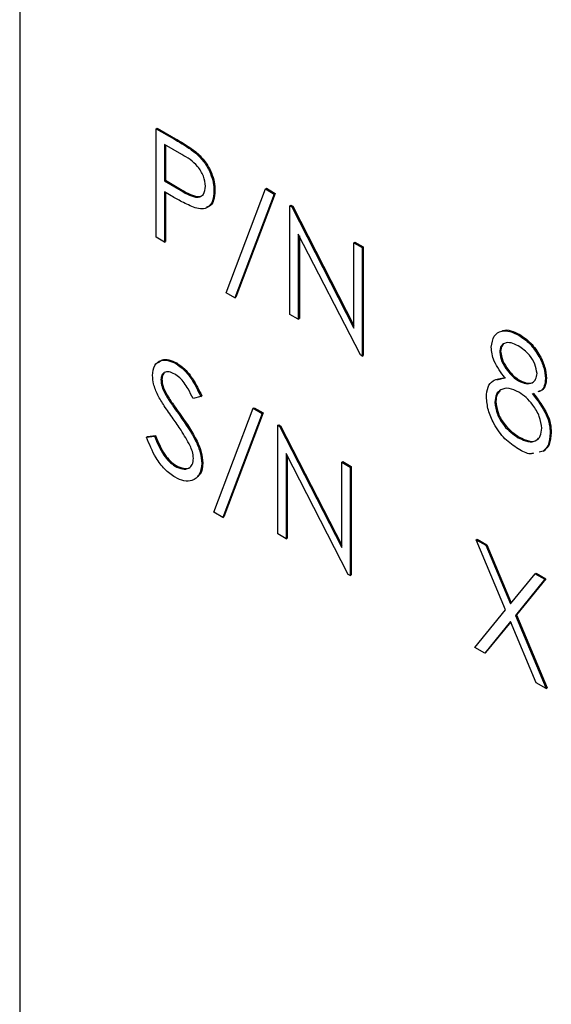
# Model space of a CAD drawing. Header units: inches. Extents: x 0.6 to 33.8, y 0 to 21.7.
# Tile 158 of 172: x 29.0958 to 29.1895, y 18.2709 to 18.4446. Entities that reach past the tile are written whole.
import ezdxf

# ---------------------------------------------------------------- set-up
doc = ezdxf.new("R2010")
doc.units = ezdxf.units.IN
doc.header["$MEASUREMENT"] = 0

msp = doc.modelspace()

# ---------------------------------------------------------------- linework, layer by layer
at = {"color": 7, "linetype": 'Continuous'}
for p, q in [((29.09576, 18.54893), (29.09576, 18.25294)), ((29.1198, 18.42538), (29.11998, 18.42548)), ((29.11998, 18.42548), (29.12323, 18.42361)), ((29.1198, 18.42538), (29.12305, 18.4235)), ((29.1198, 18.40624), (29.1198, 18.42538)), ((29.12432, 18.42081), (29.12129, 18.42256)), ((29.12129, 18.42256), (29.12129, 18.41618)), ((29.12147, 18.42246), (29.12147, 18.41628)), ((29.12305, 18.4235), (29.12323, 18.42361)), ((29.12683, 18.42104), (29.127, 18.42114)), ((29.12129, 18.41618), (29.12147, 18.41628)), ((29.12129, 18.41618), (29.12419, 18.41446)), ((29.12147, 18.41628), (29.12437, 18.41456)), ((29.12248, 18.41353), (29.12129, 18.41422)), ((29.12129, 18.41422), (29.12129, 18.40538)), ((29.12147, 18.41411), (29.12147, 18.40549)), ((29.12419, 18.41446), (29.12437, 18.41456)), ((29.13, 18.41436), (29.13018, 18.41446)), ((29.13213, 18.39643), (29.13906, 18.41476)), ((29.14063, 18.41385), (29.13369, 18.39553)), ((29.1408, 18.41395), (29.13387, 18.39563)), ((29.13906, 18.41476), (29.13923, 18.41486)), ((29.13906, 18.41476), (29.14063, 18.41385)), ((29.13923, 18.41486), (29.1408, 18.41395)), ((29.14063, 18.41385), (29.1408, 18.41395)), ((29.14339, 18.41177), (29.14356, 18.41187)), ((29.14339, 18.39263), (29.14339, 18.41177)), ((29.14339, 18.41177), (29.1437, 18.41159)), ((29.14356, 18.41187), (29.14388, 18.41169)), ((29.1437, 18.41159), (29.14388, 18.41169)), ((29.1437, 18.41159), (29.15465, 18.3902)), ((29.14388, 18.41169), (29.15465, 18.39065)), ((29.1558, 18.38546), (29.14487, 18.4068)), ((29.14487, 18.4068), (29.14487, 18.39177)), ((29.14505, 18.40645), (29.14505, 18.39187)), ((29.12129, 18.40538), (29.1198, 18.40624)), ((29.12129, 18.40538), (29.12147, 18.40549)), ((29.15465, 18.40526), (29.15483, 18.40537)), ((29.15465, 18.40526), (29.15614, 18.40441)), ((29.15465, 18.3902), (29.15465, 18.40526)), ((29.15483, 18.40537), (29.15631, 18.40451)), ((29.15614, 18.40441), (29.15631, 18.40451)), ((29.15614, 18.40441), (29.15614, 18.38527)), ((29.15631, 18.40451), (29.15631, 18.38537)), ((29.13369, 18.39553), (29.13213, 18.39643)), ((29.13369, 18.39553), (29.13387, 18.39563)), ((29.14487, 18.39177), (29.14339, 18.39263)), ((29.14487, 18.39177), (29.14505, 18.39187)), ((29.18373, 18.38897), (29.1839, 18.38907)), ((29.18036, 18.38598), (29.18053, 18.38608)), ((29.12325, 18.38395), (29.12343, 18.38405)), ((29.15614, 18.38527), (29.1558, 18.38546)), ((29.15614, 18.38527), (29.15631, 18.38537)), ((29.12065, 18.38106), (29.12083, 18.38116)), ((29.17987, 18.3811), (29.18147, 18.38151)), ((29.1837, 18.38089), (29.18388, 18.38099)), ((29.18843, 18.38129), (29.18861, 18.38139)), ((29.12175, 18.37796), (29.12192, 18.37806)), ((29.12766, 18.37816), (29.12632, 18.37776)), ((29.12766, 18.37816), (29.12784, 18.37826)), ((29.17951, 18.37714), (29.17968, 18.37724)), ((29.13, 18.35772), (29.13693, 18.37605)), ((29.1385, 18.37514), (29.13157, 18.35682)), ((29.13868, 18.37525), (29.13175, 18.35692)), ((29.13693, 18.37605), (29.13711, 18.37615)), ((29.13693, 18.37605), (29.1385, 18.37514)), ((29.13711, 18.37615), (29.13868, 18.37525)), ((29.1385, 18.37514), (29.13868, 18.37525)), ((29.12397, 18.37477), (29.12415, 18.37487)), ((29.14126, 18.37306), (29.14144, 18.37316)), ((29.14126, 18.35392), (29.14126, 18.37306)), ((29.14126, 18.37306), (29.14157, 18.37288)), ((29.14144, 18.37316), (29.14175, 18.37298)), ((29.14157, 18.37288), (29.14175, 18.37298)), ((29.14157, 18.37288), (29.15252, 18.3515)), ((29.14175, 18.37298), (29.15252, 18.35194)), ((29.18928, 18.37171), (29.18946, 18.37181)), ((29.1181, 18.37098), (29.1195, 18.37114)), ((29.1181, 18.37098), (29.11828, 18.37108)), ((29.11828, 18.37108), (29.11968, 18.37125)), ((29.1195, 18.37114), (29.11968, 18.37125)), ((29.18364, 18.37086), (29.18382, 18.37096)), ((29.18803, 18.36847), (29.18734, 18.36834)), ((29.18803, 18.36847), (29.1882, 18.36857)), ((29.12788, 18.36634), (29.12805, 18.36644)), ((29.15367, 18.34676), (29.14275, 18.36809)), ((29.14275, 18.36809), (29.14275, 18.35306)), ((29.14293, 18.36775), (29.14293, 18.35316)), ((29.15252, 18.36656), (29.1527, 18.36666)), ((29.15252, 18.36656), (29.15401, 18.3657)), ((29.15252, 18.3515), (29.15252, 18.36656)), ((29.1527, 18.36666), (29.15419, 18.3658)), ((29.12314, 18.36585), (29.12332, 18.36596)), ((29.15401, 18.3657), (29.15419, 18.3658)), ((29.15401, 18.3657), (29.15401, 18.34656)), ((29.15419, 18.3658), (29.15419, 18.34666)), ((29.13157, 18.35682), (29.13, 18.35772)), ((29.13157, 18.35682), (29.13175, 18.35692)), ((29.14275, 18.35306), (29.14126, 18.35392)), ((29.14275, 18.35306), (29.14293, 18.35316)), ((29.17621, 18.35288), (29.17639, 18.35298)), ((29.17621, 18.35288), (29.17793, 18.35189)), ((29.18141, 18.3405), (29.17621, 18.35288)), ((29.17639, 18.35298), (29.17811, 18.35199)), ((29.17793, 18.35189), (29.17811, 18.35199)), ((29.17793, 18.35189), (29.18227, 18.34156)), ((29.17811, 18.35199), (29.18241, 18.34174)), ((29.15401, 18.34656), (29.15367, 18.34676)), ((29.15401, 18.34656), (29.15419, 18.34666)), ((29.18227, 18.34156), (29.18661, 18.34688)), ((29.18833, 18.34589), (29.18313, 18.33951)), ((29.1885, 18.34599), (29.18331, 18.33961)), ((29.18661, 18.34688), (29.18679, 18.34698)), ((29.18661, 18.34688), (29.18833, 18.34589)), ((29.18679, 18.34698), (29.1885, 18.34599)), ((29.18833, 18.34589), (29.1885, 18.34599)), ((29.176, 18.33387), (29.18141, 18.3405)), ((29.18313, 18.33951), (29.18331, 18.33961)), ((29.18313, 18.33951), (29.18854, 18.32663)), ((29.18331, 18.33961), (29.18871, 18.32673)), ((29.18227, 18.33846), (29.17772, 18.33288)), ((29.1823, 18.33838), (29.17789, 18.33298)), ((29.18682, 18.32762), (29.18227, 18.33846)), ((29.17772, 18.33288), (29.176, 18.33387)), ((29.17772, 18.33288), (29.17789, 18.33298)), ((29.18854, 18.32663), (29.18682, 18.32762)), ((29.18854, 18.32663), (29.18871, 18.32673))]:
    msp.add_line(p, q, dxfattribs=at)
for points, knots in [([(29.12305, 18.4235), (29.12376, 18.4231), (29.12503, 18.42237), (29.12628, 18.42145), (29.12683, 18.42104)], [0, 0, 0, 0, 0.560314, 1, 1, 1, 1]), ([(29.12323, 18.42361), (29.12394, 18.4232), (29.1252, 18.42247), (29.12645, 18.42155), (29.127, 18.42114)], [0, 0, 0, 0, 0.560314, 1, 1, 1, 1]), ([(29.12851, 18.41521), (29.12844, 18.4158), (29.12833, 18.41669), (29.12772, 18.41791), (29.12655, 18.41955), (29.12531, 18.42025), (29.12432, 18.42081)], [0, 0, 0, 0, 0.248969, 0.374729, 0.500383, 1, 1, 1, 1]), ([(29.12683, 18.42104), (29.12733, 18.42054), (29.12834, 18.41954), (29.12938, 18.41764), (29.12993, 18.41585), (29.12998, 18.41486), (29.13, 18.41436)], [0, 0, 0, 0, 0.279705, 0.559381, 0.779509, 1, 1, 1, 1]), ([(29.127, 18.42114), (29.12751, 18.42064), (29.12852, 18.41964), (29.12956, 18.41774), (29.13011, 18.41596), (29.13015, 18.41496), (29.13018, 18.41446)], [0, 0, 0, 0, 0.279705, 0.559381, 0.779509, 1, 1, 1, 1]), ([(29.12419, 18.41446), (29.1252, 18.41388), (29.12647, 18.41314), (29.12769, 18.41339), (29.12833, 18.4139), (29.12844, 18.41469), (29.12851, 18.41521)], [0, 0, 0, 0, 0.499721, 0.62535, 0.751083, 1, 1, 1, 1]), ([(29.12669, 18.41141), (29.12591, 18.41175), (29.12451, 18.41236), (29.1231, 18.41317), (29.12248, 18.41353)], [0, 0, 0, 0, 0.559694, 1, 1, 1, 1]), ([(29.12437, 18.41456), (29.12537, 18.41399), (29.12662, 18.41327), (29.1278, 18.41346), (29.12804, 18.41369), (29.12813, 18.41378)], [0, 0, 0, 0, 0.7099649, 0.8884492, 1, 1, 1, 1]), ([(29.13, 18.41436), (29.12996, 18.41375), (29.12988, 18.41254), (29.12905, 18.41148), (29.12792, 18.41114), (29.1271, 18.41132), (29.12669, 18.41141)], [0, 0, 0, 0, 0.280099, 0.559324, 0.779458, 1, 1, 1, 1]), ([(29.13018, 18.41446), (29.13013, 18.41386), (29.13005, 18.41266), (29.1294, 18.41168), (29.12882, 18.41155), (29.12868, 18.41152)], [0, 0, 0, 0, 0.432122, 0.862897, 1, 1, 1, 1]), ([(29.17887, 18.38686), (29.17899, 18.38756), (29.17922, 18.38896), (29.18059, 18.38976), (29.18215, 18.38973), (29.1832, 18.38922), (29.18373, 18.38897)], [0, 0, 0, 0, 0.278806, 0.558457, 0.77916, 1, 1, 1, 1]), ([(29.18072, 18.38961), (29.18079, 18.38966), (29.1812, 18.38997), (29.18235, 18.38979), (29.18339, 18.38931), (29.1839, 18.38907)], [0, 0, 0, 0, 0.093252, 0.546484, 1, 1, 1, 1]), ([(29.18373, 18.38897), (29.18439, 18.3885), (29.18571, 18.38757), (29.18726, 18.38541), (29.18824, 18.38319), (29.18837, 18.38192), (29.18843, 18.38129)], [0, 0, 0, 0, 0.279929, 0.559623, 0.779946, 1, 1, 1, 1]), ([(29.1839, 18.38907), (29.18456, 18.38861), (29.18589, 18.38768), (29.18744, 18.38552), (29.18842, 18.3833), (29.18854, 18.38203), (29.18861, 18.38139)], [0, 0, 0, 0, 0.279929, 0.559623, 0.779946, 1, 1, 1, 1]), ([(29.18364, 18.38705), (29.18321, 18.38727), (29.18234, 18.38771), (29.18127, 18.38762), (29.1805, 18.38708), (29.1804, 18.38634), (29.18036, 18.38598)], [0, 0, 0, 0, 0.280651, 0.560566, 0.78062, 1, 1, 1, 1]), ([(29.18103, 18.3873), (29.18094, 18.38723), (29.18061, 18.38702), (29.18056, 18.38647), (29.18053, 18.38608)], [0, 0, 0, 0, 0.291477, 1, 1, 1, 1]), ([(29.18129, 18.38141), (29.18058, 18.38236), (29.17959, 18.3837), (29.17895, 18.38567), (29.1789, 18.38647), (29.17887, 18.38686)], [0, 0, 0, 0, 0.557752, 0.778932, 1, 1, 1, 1]), ([(29.18036, 18.38598), (29.18045, 18.38542), (29.18064, 18.38429), (29.18162, 18.38276), (29.18265, 18.38158), (29.18335, 18.38112), (29.1837, 18.38089)], [0, 0, 0, 0, 0.277721, 0.558224, 0.779072, 1, 1, 1, 1]), ([(29.18053, 18.38608), (29.18063, 18.38552), (29.18081, 18.38439), (29.1818, 18.38286), (29.18283, 18.38168), (29.18353, 18.38122), (29.18388, 18.38099)], [0, 0, 0, 0, 0.277721, 0.558224, 0.779072, 1, 1, 1, 1]), ([(29.18694, 18.38221), (29.18686, 18.38275), (29.18668, 18.38384), (29.18546, 18.38582), (29.18433, 18.38659), (29.18364, 18.38705)], [0, 0, 0, 0, 0.278971, 0.559919, 1, 1, 1, 1]), ([(29.11917, 18.38184), (29.11924, 18.38248), (29.11938, 18.38375), (29.12051, 18.38458), (29.12187, 18.38461), (29.12279, 18.38417), (29.12325, 18.38395)], [0, 0, 0, 0, 0.279553, 0.558798, 0.779378, 1, 1, 1, 1]), ([(29.12022, 18.38408), (29.12041, 18.38428), (29.12087, 18.38475), (29.12206, 18.38469), (29.12297, 18.38427), (29.12343, 18.38405)], [0, 0, 0, 0, 0.261661, 0.630795, 1, 1, 1, 1]), ([(29.12325, 18.38395), (29.12376, 18.3836), (29.12478, 18.38289), (29.12638, 18.38084), (29.12718, 18.37918), (29.12766, 18.37816)], [0, 0, 0, 0, 0.27975, 0.559501, 1, 1, 1, 1]), ([(29.12343, 18.38405), (29.12394, 18.3837), (29.12496, 18.38299), (29.12655, 18.38095), (29.12735, 18.37928), (29.12784, 18.37826)], [0, 0, 0, 0, 0.27975, 0.559501, 1, 1, 1, 1]), ([(29.12308, 18.38208), (29.12275, 18.38225), (29.12207, 18.38257), (29.12126, 18.38245), (29.12073, 18.38193), (29.12068, 18.38135), (29.12065, 18.38106)], [0, 0, 0, 0, 0.280274, 0.559931, 0.77992, 1, 1, 1, 1]), ([(29.12126, 18.38227), (29.12115, 18.38218), (29.12088, 18.38195), (29.12085, 18.38146), (29.12083, 18.38116)], [0, 0, 0, 0, 0.383339, 1, 1, 1, 1]), ([(29.12632, 18.37776), (29.12603, 18.37834), (29.12556, 18.37929), (29.12478, 18.38055), (29.12397, 18.38149), (29.12338, 18.38188), (29.12308, 18.38208)], [0, 0, 0, 0, 0.340409, 0.560482, 0.78018, 1, 1, 1, 1]), ([(29.1837, 18.38089), (29.18414, 18.38069), (29.18502, 18.38029), (29.18609, 18.38045), (29.18678, 18.38112), (29.18689, 18.38185), (29.18694, 18.38221)], [0, 0, 0, 0, 0.280237, 0.560145, 0.780435, 1, 1, 1, 1]), ([(29.12009, 18.37839), (29.1198, 18.37906), (29.11928, 18.38024), (29.1192, 18.38135), (29.11917, 18.38184)], [0, 0, 0, 0, 0.5598405, 1, 1, 1, 1]), ([(29.12065, 18.38106), (29.12067, 18.38078), (29.12071, 18.38023), (29.12107, 18.37914), (29.12149, 18.37841), (29.12175, 18.37796)], [0, 0, 0, 0, 0.279946, 0.559774, 1, 1, 1, 1]), ([(29.12083, 18.38116), (29.12085, 18.38089), (29.12089, 18.38033), (29.12125, 18.37924), (29.12167, 18.37851), (29.12192, 18.37806)], [0, 0, 0, 0, 0.279946, 0.559774, 1, 1, 1, 1]), ([(29.17802, 18.37805), (29.17807, 18.37866), (29.17818, 18.37988), (29.1793, 18.38122), (29.18053, 18.38134), (29.18129, 18.38141)], [0, 0, 0, 0, 0.279987, 0.559901, 1, 1, 1, 1]), ([(29.18388, 18.38099), (29.18431, 18.3808), (29.18518, 18.38041), (29.18612, 18.38046), (29.18643, 18.38082), (29.1865, 18.38091)], [0, 0, 0, 0, 0.436707, 0.872902, 1, 1, 1, 1]), ([(29.18843, 18.38129), (29.18839, 18.38084), (29.18831, 18.37994), (29.1878, 18.37912), (29.18728, 18.37901), (29.1871, 18.37897)], [0, 0, 0, 0, 0.396812, 0.793518, 1, 1, 1, 1]), ([(29.18861, 18.38139), (29.18857, 18.38094), (29.18849, 18.38004), (29.18797, 18.37922), (29.18745, 18.37911), (29.18728, 18.37907)], [0, 0, 0, 0, 0.396812, 0.793518, 1, 1, 1, 1]), ([(29.18374, 18.3789), (29.18316, 18.37918), (29.18199, 18.37974), (29.18062, 18.37946), (29.17968, 18.37862), (29.17956, 18.37763), (29.17951, 18.37714)], [0, 0, 0, 0, 0.280283, 0.560138, 0.780298, 1, 1, 1, 1]), ([(29.18046, 18.3791), (29.18028, 18.37896), (29.1798, 18.37858), (29.17973, 18.37775), (29.17968, 18.37724)], [0, 0, 0, 0, 0.383256, 1, 1, 1, 1]), ([(29.18779, 18.37253), (29.1877, 18.37322), (29.1875, 18.37461), (29.18633, 18.37655), (29.18505, 18.37804), (29.18418, 18.37861), (29.18374, 18.3789)], [0, 0, 0, 0, 0.278303, 0.558509, 0.779146, 1, 1, 1, 1]), ([(29.18608, 18.37864), (29.18702, 18.37745), (29.18833, 18.37577), (29.18919, 18.37323), (29.18925, 18.37221), (29.18928, 18.37171)], [0, 0, 0, 0, 0.558271, 0.779089, 1, 1, 1, 1]), ([(29.18625, 18.37875), (29.18719, 18.37755), (29.1885, 18.37587), (29.18936, 18.37333), (29.18943, 18.37232), (29.18946, 18.37181)], [0, 0, 0, 0, 0.558271, 0.779089, 1, 1, 1, 1]), ([(29.12281, 18.37422), (29.12227, 18.37497), (29.1213, 18.37632), (29.12046, 18.37776), (29.12009, 18.37839)], [0, 0, 0, 0, 0.560413, 1, 1, 1, 1]), ([(29.12175, 18.37796), (29.12215, 18.37736), (29.12288, 18.37628), (29.12364, 18.37523), (29.12397, 18.37477)], [0, 0, 0, 0, 0.559906, 1, 1, 1, 1]), ([(29.12192, 18.37806), (29.12233, 18.37746), (29.12306, 18.37638), (29.12382, 18.37533), (29.12415, 18.37487)], [0, 0, 0, 0, 0.559906, 1, 1, 1, 1]), ([(29.18363, 18.36891), (29.18283, 18.36943), (29.18123, 18.37047), (29.17936, 18.3731), (29.17823, 18.37577), (29.17809, 18.37729), (29.17802, 18.37805)], [0, 0, 0, 0, 0.280545, 0.559269, 0.779816, 1, 1, 1, 1]), ([(29.17951, 18.37714), (29.1796, 18.37644), (29.17979, 18.37506), (29.18132, 18.37249), (29.18276, 18.37148), (29.18364, 18.37086)], [0, 0, 0, 0, 0.2798334, 0.5601982, 1, 1, 1, 1]), ([(29.17968, 18.37724), (29.17978, 18.37655), (29.17996, 18.37516), (29.1815, 18.37259), (29.18294, 18.37158), (29.18382, 18.37096)], [0, 0, 0, 0, 0.2798334, 0.5601982, 1, 1, 1, 1]), ([(29.1258, 18.36944), (29.12528, 18.37037), (29.12437, 18.37202), (29.12329, 18.37355), (29.12281, 18.37422)], [0, 0, 0, 0, 0.559496, 1, 1, 1, 1]), ([(29.12397, 18.37477), (29.12501, 18.37328), (29.12646, 18.37121), (29.12769, 18.36819), (29.12781, 18.36696), (29.12788, 18.36634)], [0, 0, 0, 0, 0.560115, 0.780284, 1, 1, 1, 1]), ([(29.12415, 18.37487), (29.12519, 18.37338), (29.12664, 18.37131), (29.12787, 18.36829), (29.12799, 18.36706), (29.12805, 18.36644)], [0, 0, 0, 0, 0.560115, 0.780284, 1, 1, 1, 1]), ([(29.18364, 18.37086), (29.18421, 18.37058), (29.18535, 18.37001), (29.18673, 18.37022), (29.18763, 18.37108), (29.18774, 18.37205), (29.18779, 18.37253)], [0, 0, 0, 0, 0.280602, 0.559962, 0.78018, 1, 1, 1, 1]), ([(29.18928, 18.37171), (29.18921, 18.37093), (29.1891, 18.36954), (29.18835, 18.3688), (29.18803, 18.36847)], [0, 0, 0, 0, 0.559346, 1, 1, 1, 1]), ([(29.18946, 18.37181), (29.18939, 18.37103), (29.18927, 18.36965), (29.18853, 18.3689), (29.1882, 18.36857)], [0, 0, 0, 0, 0.559346, 1, 1, 1, 1]), ([(29.12314, 18.36389), (29.12253, 18.36432), (29.1213, 18.36517), (29.11941, 18.3677), (29.1186, 18.36974), (29.1181, 18.37098)], [0, 0, 0, 0, 0.27988, 0.559666, 1, 1, 1, 1]), ([(29.1195, 18.37114), (29.12, 18.36999), (29.12068, 18.36837), (29.12209, 18.36659), (29.12279, 18.3661), (29.12314, 18.36585)], [0, 0, 0, 0, 0.559321, 0.779782, 1, 1, 1, 1]), ([(29.11968, 18.37125), (29.12017, 18.37009), (29.12086, 18.36847), (29.12226, 18.36669), (29.12297, 18.3662), (29.12332, 18.36596)], [0, 0, 0, 0, 0.559321, 0.779782, 1, 1, 1, 1]), ([(29.18382, 18.37096), (29.18438, 18.37069), (29.18551, 18.37014), (29.18672, 18.37019), (29.18711, 18.37066), (29.18719, 18.37076)], [0, 0, 0, 0, 0.441499, 0.881044, 1, 1, 1, 1]), ([(29.12639, 18.36722), (29.12635, 18.36763), (29.12628, 18.36835), (29.12594, 18.36911), (29.1258, 18.36944)], [0, 0, 0, 0, 0.55899, 1, 1, 1, 1]), ([(29.18634, 18.36814), (29.18615, 18.36809), (29.18538, 18.36787), (29.18438, 18.36846), (29.18363, 18.36891)], [0, 0, 0, 0, 0.243983, 1, 1, 1, 1]), ([(29.12314, 18.36585), (29.12359, 18.36565), (29.12448, 18.36524), (29.12557, 18.36538), (29.12626, 18.36609), (29.12635, 18.36684), (29.12639, 18.36722)], [0, 0, 0, 0, 0.280276, 0.560148, 0.780153, 1, 1, 1, 1]), ([(29.12805, 18.36644), (29.12799, 18.36567), (29.12791, 18.36456), (29.12723, 18.36414), (29.12702, 18.36401)], [0, 0, 0, 0, 0.697352, 1, 1, 1, 1]), ([(29.12788, 18.36634), (29.12778, 18.36561), (29.1276, 18.36415), (29.12627, 18.36325), (29.12474, 18.36312), (29.12368, 18.36363), (29.12314, 18.36389)], [0, 0, 0, 0, 0.279183, 0.559085, 0.779446, 1, 1, 1, 1]), ([(29.12332, 18.36596), (29.12376, 18.36576), (29.12464, 18.36536), (29.12561, 18.36539), (29.12591, 18.36578), (29.12598, 18.36587)], [0, 0, 0, 0, 0.435737, 0.870844, 1, 1, 1, 1])]:
    msp.add_open_spline(points, degree=3, knots=knots, dxfattribs=at)

doc.saveas('drawing.dxf')
